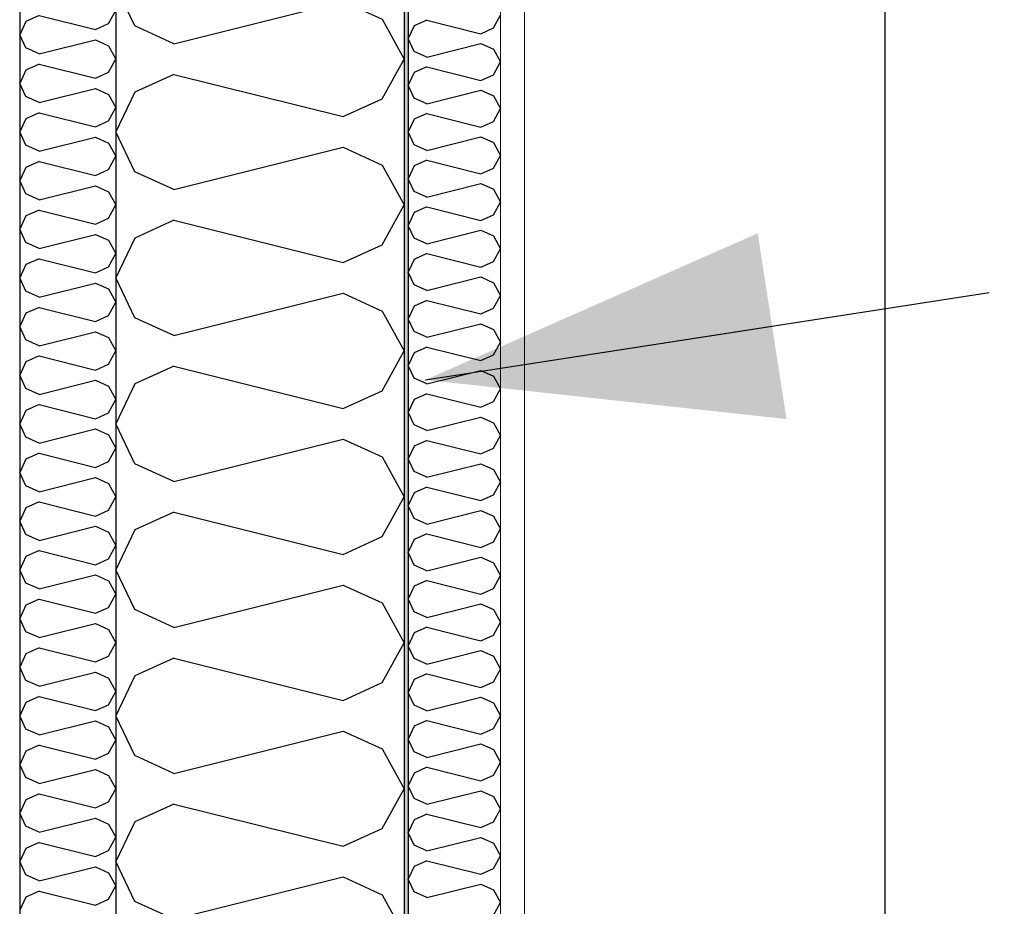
# Model space of a CAD drawing. Header units: millimetres. Extents: x -78920 to -55226, y -2070 to 13065.
# Tile 16 of 78: x -75268 to -74756, y 8096 to 8557. Entities that reach past the tile are written whole.
import ezdxf
from ezdxf.enums import TextEntityAlignment as Align

# ---------------------------------------------------------------- set-up
doc = ezdxf.new("R2010")
doc.units = ezdxf.units.MM
doc.header["$LTSCALE"] = 0.5
doc.header["$MEASUREMENT"] = 0
doc.linetypes.add('Akselinje', pattern=[1500, 1000, -200, 100, -200])
doc.linetypes.add('PLINE', pattern=[0])
for name, color, linetype in [('222- Søyler', 7, 'Continuous'), ('232- Ikke-bærende yttervegger (Skravur)(Nye konstruksjoner)', 7, 'Continuous'), ('232- Ikke-bærende yttervegger(Nye konstruksjoner)', 7, 'Continuous'), ('235- Utvendig kledning og overflate (Skravur)(Nye konstruksjoner)', 7, 'Continuous'), ('235- Utvendig kledning og overflate(Nye konstruksjoner)', 7, 'Continuous'), ('82-- Modullinjer', 7, 'Continuous'), ('832- Tekst bygning(Nye konstruksjoner)', 7, 'Continuous')]:
    doc.layers.add(name, color=color, linetype=linetype)
doc.layers.add('236- Innvendig kledning og overflate(Nye konstruksjoner)', color=7, linetype='Continuous', lineweight=0)
doc.styles.add('GENERATED_STYLE_1', font='arial.ttf')
doc.dimstyles.new('GENERATED_STYLE__2', dxfattribs={"dimtxt": 0.18, "dimasz": 182.4, "dimexe": 0.18, "dimexo": 0.0625, "dimgap": 0, "dimtad": 0, "dimtih": 1, "dimtoh": 1, "dimdec": 4, "dimzin": 0, "dimdsep": 46, "dimcen": 0.09, "dimadec": 0, "dimazin": 0, "dimtfac": 1, "dimtdec": 4, "dimtmove": 0, "dimatfit": 3, "dimldrblk": 'ARROWHEAD_5', "dimfxl": 1, "dimtolj": 1, "dimtzin": 0, "dimarcsym": 0})

# ---------------------------------------------------------------- blocks, each defined once
blk = doc.blocks.new('*X10')
at = {"layer": '235- Utvendig kledning og overflate (Skravur)(Nye konstruksjoner)', "linetype": 'PLINE'}
for p, q in [((-75222.01, 8554.77), (-75218.16, 8561.68)), ((-75264.89, 8555.94), (-75268.16, 8549.03)), ((-75258.12, 8559.02), (-75264.89, 8555.94)), ((-75258.12, 8559.02), (-75228.79, 8551.69)), ((-75228.79, 8551.69), (-75222.01, 8554.77)), ((-75264.89, 8542.12), (-75268.16, 8549.03)), ((-75258.12, 8539.04), (-75228.79, 8546.37)), ((-75228.79, 8546.37), (-75222.01, 8543.29)), ((-75258.12, 8539.04), (-75264.89, 8542.12)), ((-75222.01, 8543.29), (-75218.16, 8536.39)), ((-75222.01, 8529.48), (-75218.16, 8536.39)), ((-75264.89, 8530.65), (-75268.16, 8523.74)), ((-75258.12, 8533.73), (-75264.89, 8530.65)), ((-75258.12, 8533.73), (-75228.79, 8526.4)), ((-75228.79, 8526.4), (-75222.01, 8529.48)), ((-75264.89, 8516.83), (-75268.16, 8523.74)), ((-75258.12, 8513.75), (-75228.79, 8521.08)), ((-75228.79, 8521.08), (-75222.01, 8518)), ((-75258.12, 8513.75), (-75264.89, 8516.83)), ((-75222.01, 8518), (-75218.16, 8511.09)), ((-75222.01, 8504.19), (-75218.16, 8511.09)), ((-75264.89, 8505.35), (-75268.16, 8498.45)), ((-75258.12, 8508.44), (-75264.89, 8505.35)), ((-75258.12, 8508.44), (-75228.79, 8501.1)), ((-75228.79, 8501.1), (-75222.01, 8504.19)), ((-75264.89, 8491.54), (-75268.16, 8498.45)), ((-75258.12, 8488.46), (-75228.79, 8495.79)), ((-75228.79, 8495.79), (-75222.01, 8492.71)), ((-75258.12, 8488.46), (-75264.89, 8491.54)), ((-75222.01, 8492.71), (-75218.16, 8485.8)), ((-75222.01, 8478.89), (-75218.16, 8485.8)), ((-75264.89, 8480.06), (-75268.16, 8473.15)), ((-75258.12, 8483.14), (-75264.89, 8480.06)), ((-75258.12, 8483.14), (-75228.79, 8475.81)), ((-75228.79, 8475.81), (-75222.01, 8478.89)), ((-75264.89, 8466.25), (-75268.16, 8473.15)), ((-75258.12, 8463.16), (-75228.79, 8470.5)), ((-75228.79, 8470.5), (-75222.01, 8467.41)), ((-75258.12, 8463.16), (-75264.89, 8466.25)), ((-75222.01, 8467.41), (-75218.16, 8460.51)), ((-75222.01, 8453.6), (-75218.16, 8460.51)), ((-75264.89, 8454.77), (-75268.16, 8447.86)), ((-75258.12, 8457.85), (-75264.89, 8454.77)), ((-75258.12, 8457.85), (-75228.79, 8450.52)), ((-75228.79, 8450.52), (-75222.01, 8453.6)), ((-75264.89, 8440.95), (-75268.16, 8447.86)), ((-75258.12, 8437.87), (-75228.79, 8445.2)), ((-75228.79, 8445.2), (-75222.01, 8442.12)), ((-75258.12, 8437.87), (-75264.89, 8440.95)), ((-75222.01, 8442.12), (-75218.16, 8435.21)), ((-75258.12, 8432.56), (-75264.89, 8429.47)), ((-75258.12, 8432.56), (-75228.79, 8425.22)), ((-75222.01, 8428.31), (-75218.16, 8435.21)), ((-75264.89, 8429.47), (-75268.16, 8422.57)), ((-75228.79, 8425.22), (-75222.01, 8428.31)), ((-75264.89, 8415.66), (-75268.16, 8422.57)), ((-75258.12, 8412.58), (-75228.79, 8419.91)), ((-75228.79, 8419.91), (-75222.01, 8416.83)), ((-75258.12, 8412.58), (-75264.89, 8415.66)), ((-75222.01, 8416.83), (-75218.16, 8409.92)), ((-75258.12, 8407.26), (-75264.89, 8404.18)), ((-75258.12, 8407.26), (-75228.79, 8399.93)), ((-75222.01, 8403.01), (-75218.16, 8409.92)), ((-75264.89, 8404.18), (-75268.16, 8397.27)), ((-75228.79, 8399.93), (-75222.01, 8403.01)), ((-75264.89, 8390.37), (-75268.16, 8397.27)), ((-75258.12, 8387.28), (-75228.79, 8394.62)), ((-75228.79, 8394.62), (-75222.01, 8391.53)), ((-75222.01, 8391.53), (-75218.16, 8384.63)), ((-75258.12, 8387.28), (-75264.89, 8390.37)), ((-75258.12, 8381.97), (-75264.89, 8378.89)), ((-75258.12, 8381.97), (-75228.79, 8374.64)), ((-75222.01, 8377.72), (-75218.16, 8384.63)), ((-75264.89, 8378.89), (-75268.16, 8371.98)), ((-75228.79, 8374.64), (-75222.01, 8377.72)), ((-75264.89, 8365.07), (-75268.16, 8371.98)), ((-75258.12, 8361.99), (-75228.79, 8369.32)), ((-75228.79, 8369.32), (-75222.01, 8366.24)), ((-75222.01, 8366.24), (-75218.16, 8359.33)), ((-75258.12, 8361.99), (-75264.89, 8365.07)), ((-75258.12, 8356.68), (-75264.89, 8353.6)), ((-75258.12, 8356.68), (-75228.79, 8349.34)), ((-75222.01, 8352.43), (-75218.16, 8359.33)), ((-75264.89, 8353.6), (-75268.16, 8346.69)), ((-75228.79, 8349.34), (-75222.01, 8352.43)), ((-75264.89, 8339.78), (-75268.16, 8346.69)), ((-75258.12, 8336.7), (-75228.79, 8344.03)), ((-75228.79, 8344.03), (-75222.01, 8340.95)), ((-75222.01, 8340.95), (-75218.16, 8334.04)), ((-75258.12, 8336.7), (-75264.89, 8339.78)), ((-75258.12, 8331.38), (-75264.89, 8328.3)), ((-75258.12, 8331.38), (-75228.79, 8324.05)), ((-75222.01, 8327.13), (-75218.16, 8334.04)), ((-75264.89, 8328.3), (-75268.16, 8321.39)), ((-75228.79, 8324.05), (-75222.01, 8327.13)), ((-75264.89, 8314.49), (-75268.16, 8321.39)), ((-75258.12, 8311.41), (-75228.79, 8318.74)), ((-75228.79, 8318.74), (-75222.01, 8315.66)), ((-75222.01, 8315.66), (-75218.16, 8308.75)), ((-75258.12, 8311.41), (-75264.89, 8314.49)), ((-75258.12, 8306.09), (-75264.89, 8303.01)), ((-75258.12, 8306.09), (-75228.79, 8298.76)), ((-75222.01, 8301.84), (-75218.16, 8308.75)), ((-75264.89, 8303.01), (-75268.16, 8296.1)), ((-75228.79, 8298.76), (-75222.01, 8301.84)), ((-75264.89, 8289.19), (-75268.16, 8296.1)), ((-75258.12, 8286.11), (-75264.89, 8289.19)), ((-75258.12, 8286.11), (-75228.79, 8293.44)), ((-75228.79, 8293.44), (-75222.01, 8290.36)), ((-75222.01, 8290.36), (-75218.16, 8283.46)), ((-75258.12, 8280.8), (-75264.89, 8277.72)), ((-75258.12, 8280.8), (-75228.79, 8273.47)), ((-75222.01, 8276.55), (-75218.16, 8283.46)), ((-75264.89, 8277.72), (-75268.16, 8270.81)), ((-75228.79, 8273.47), (-75222.01, 8276.55)), ((-75264.89, 8263.9), (-75268.16, 8270.81)), ((-75258.12, 8260.82), (-75264.89, 8263.9)), ((-75258.12, 8260.82), (-75228.79, 8268.15)), ((-75228.79, 8268.15), (-75222.01, 8265.07)), ((-75222.01, 8265.07), (-75218.16, 8258.16)), ((-75258.12, 8255.51), (-75264.89, 8252.42)), ((-75258.12, 8255.51), (-75228.79, 8248.17)), ((-75222.01, 8251.26), (-75218.16, 8258.16)), ((-75264.89, 8252.42), (-75268.16, 8245.52)), ((-75228.79, 8248.17), (-75222.01, 8251.26)), ((-75264.89, 8238.61), (-75268.16, 8245.52)), ((-75258.12, 8235.53), (-75264.89, 8238.61)), ((-75258.12, 8235.53), (-75228.79, 8242.86)), ((-75228.79, 8242.86), (-75222.01, 8239.78)), ((-75222.01, 8239.78), (-75218.16, 8232.87)), ((-75222.01, 8225.96), (-75218.16, 8232.87)), ((-75258.12, 8230.21), (-75264.89, 8227.13)), ((-75258.12, 8230.21), (-75228.79, 8222.88)), ((-75264.89, 8227.13), (-75268.16, 8220.22)), ((-75228.79, 8222.88), (-75222.01, 8225.96)), ((-75264.89, 8213.32), (-75268.16, 8220.22)), ((-75258.12, 8210.23), (-75228.79, 8217.57)), ((-75228.79, 8217.57), (-75222.01, 8214.48)), ((-75258.12, 8210.23), (-75264.89, 8213.32)), ((-75222.01, 8214.48), (-75218.16, 8207.58)), ((-75222.01, 8200.67), (-75218.16, 8207.58)), ((-75258.12, 8204.92), (-75264.89, 8201.84)), ((-75258.12, 8204.92), (-75228.79, 8197.59)), ((-75264.89, 8201.84), (-75268.16, 8194.93)), ((-75228.79, 8197.59), (-75222.01, 8200.67)), ((-75264.89, 8188.02), (-75268.16, 8194.93)), ((-75258.12, 8184.94), (-75228.79, 8192.27)), ((-75228.79, 8192.27), (-75222.01, 8189.19)), ((-75258.12, 8184.94), (-75264.89, 8188.02)), ((-75222.01, 8189.19), (-75218.16, 8182.28)), ((-75222.01, 8175.38), (-75218.16, 8182.28)), ((-75264.89, 8176.54), (-75268.16, 8169.64)), ((-75258.12, 8179.63), (-75264.89, 8176.54)), ((-75258.12, 8179.63), (-75228.79, 8172.29)), ((-75228.79, 8172.29), (-75222.01, 8175.38)), ((-75264.89, 8162.73), (-75268.16, 8169.64)), ((-75258.12, 8159.65), (-75228.79, 8166.98)), ((-75228.79, 8166.98), (-75222.01, 8163.9)), ((-75258.12, 8159.65), (-75264.89, 8162.73)), ((-75222.01, 8163.9), (-75218.16, 8156.99)), ((-75222.01, 8150.08), (-75218.16, 8156.99)), ((-75264.89, 8151.25), (-75268.16, 8144.34)), ((-75258.12, 8154.33), (-75264.89, 8151.25)), ((-75258.12, 8154.33), (-75228.79, 8147)), ((-75228.79, 8147), (-75222.01, 8150.08)), ((-75264.89, 8137.44), (-75268.16, 8144.34)), ((-75258.12, 8134.35), (-75228.79, 8141.69)), ((-75228.79, 8141.69), (-75222.01, 8138.6)), ((-75258.12, 8134.35), (-75264.89, 8137.44)), ((-75222.01, 8138.6), (-75218.16, 8131.7)), ((-75222.01, 8124.79), (-75218.16, 8131.7)), ((-75264.89, 8125.96), (-75268.16, 8119.05)), ((-75258.12, 8129.04), (-75264.89, 8125.96)), ((-75258.12, 8129.04), (-75228.79, 8121.71)), ((-75228.79, 8121.71), (-75222.01, 8124.79)), ((-75264.89, 8112.14), (-75268.16, 8119.05)), ((-75258.12, 8109.06), (-75228.79, 8116.39)), ((-75228.79, 8116.39), (-75222.01, 8113.31)), ((-75258.12, 8109.06), (-75264.89, 8112.14)), ((-75222.01, 8113.31), (-75218.16, 8106.4)), ((-75222.01, 8099.5), (-75218.16, 8106.4)), ((-75264.89, 8100.67), (-75268.16, 8093.76)), ((-75258.12, 8103.75), (-75264.89, 8100.67)), ((-75258.12, 8103.75), (-75228.79, 8096.41)), ((-75228.79, 8096.41), (-75222.01, 8099.5))]:
    blk.add_line(p, q, dxfattribs=at)
blk = doc.blocks.new('*X23')
at = {"layer": '232- Ikke-bærende yttervegger (Skravur)(Nye konstruksjoner)', "linetype": 'PLINE'}
for p, q in [((-75056.52, 8556.6), (-75063.02, 8553.64)), ((-75056.52, 8556.6), (-75028.36, 8549.56)), ((-75021.86, 8552.52), (-75018.16, 8559.15)), ((-75063.02, 8553.64), (-75066.16, 8547.01)), ((-75028.36, 8549.56), (-75021.86, 8552.52)), ((-75063.02, 8540.38), (-75066.16, 8547.01)), ((-75056.52, 8537.42), (-75063.02, 8540.38)), ((-75056.52, 8537.42), (-75028.36, 8544.46)), ((-75028.36, 8544.46), (-75021.86, 8541.5)), ((-75021.86, 8541.5), (-75018.16, 8534.87)), ((-75021.86, 8528.24), (-75018.16, 8534.87)), ((-75056.52, 8532.32), (-75063.02, 8529.36)), ((-75056.52, 8532.32), (-75028.36, 8525.28)), ((-75063.02, 8529.36), (-75066.16, 8522.73)), ((-75028.36, 8525.28), (-75021.86, 8528.24)), ((-75063.02, 8516.1), (-75066.16, 8522.73)), ((-75056.52, 8513.14), (-75028.36, 8520.18)), ((-75028.36, 8520.18), (-75021.86, 8517.22)), ((-75056.52, 8513.14), (-75063.02, 8516.1)), ((-75021.86, 8517.22), (-75018.16, 8510.59)), ((-75021.86, 8503.96), (-75018.16, 8510.59)), ((-75063.02, 8505.08), (-75066.16, 8498.45)), ((-75056.52, 8508.04), (-75063.02, 8505.08)), ((-75056.52, 8508.04), (-75028.36, 8501)), ((-75028.36, 8501), (-75021.86, 8503.96)), ((-75063.02, 8491.81), (-75066.16, 8498.45)), ((-75056.52, 8488.86), (-75028.36, 8495.89)), ((-75028.36, 8495.89), (-75021.86, 8492.94)), ((-75056.52, 8488.86), (-75063.02, 8491.81)), ((-75021.86, 8492.94), (-75018.16, 8486.3)), ((-75056.52, 8483.75), (-75063.02, 8480.8)), ((-75056.52, 8483.75), (-75028.36, 8476.71)), ((-75021.86, 8479.67), (-75018.16, 8486.3)), ((-75063.02, 8480.8), (-75066.16, 8474.16)), ((-75028.36, 8476.71), (-75021.86, 8479.67)), ((-75063.02, 8467.53), (-75066.16, 8474.16)), ((-75056.52, 8464.57), (-75028.36, 8471.61)), ((-75028.36, 8471.61), (-75021.86, 8468.65)), ((-75021.86, 8468.65), (-75018.16, 8462.02)), ((-75056.52, 8464.57), (-75063.02, 8467.53)), ((-75056.52, 8459.47), (-75063.02, 8456.51)), ((-75056.52, 8459.47), (-75028.36, 8452.43)), ((-75021.86, 8455.39), (-75018.16, 8462.02)), ((-75063.02, 8456.51), (-75066.16, 8449.88)), ((-75028.36, 8452.43), (-75021.86, 8455.39)), ((-75063.02, 8443.25), (-75066.16, 8449.88)), ((-75056.52, 8440.29), (-75063.02, 8443.25)), ((-75056.52, 8440.29), (-75028.36, 8447.33)), ((-75028.36, 8447.33), (-75021.86, 8444.37)), ((-75021.86, 8444.37), (-75018.16, 8437.74)), ((-75021.86, 8431.11), (-75018.16, 8437.74)), ((-75056.52, 8435.19), (-75063.02, 8432.23)), ((-75056.52, 8435.19), (-75028.36, 8428.15)), ((-75063.02, 8432.23), (-75066.16, 8425.6)), ((-75028.36, 8428.15), (-75021.86, 8431.11)), ((-75063.02, 8418.97), (-75066.16, 8425.6)), ((-75056.52, 8416.01), (-75028.36, 8423.05)), ((-75028.36, 8423.05), (-75021.86, 8420.09)), ((-75056.52, 8416.01), (-75063.02, 8418.97)), ((-75021.86, 8420.09), (-75018.16, 8413.46)), ((-75021.86, 8406.83), (-75018.16, 8413.46)), ((-75063.02, 8407.95), (-75066.16, 8401.32)), ((-75056.52, 8410.91), (-75063.02, 8407.95)), ((-75056.52, 8410.91), (-75028.36, 8403.87)), ((-75028.36, 8403.87), (-75021.86, 8406.83)), ((-75063.02, 8394.69), (-75066.16, 8401.32)), ((-75056.52, 8391.73), (-75028.36, 8398.77)), ((-75028.36, 8398.77), (-75021.86, 8395.81)), ((-75056.52, 8391.73), (-75063.02, 8394.69)), ((-75021.86, 8395.81), (-75018.16, 8389.18)), ((-75056.52, 8386.63), (-75063.02, 8383.67)), ((-75056.52, 8386.63), (-75028.36, 8379.59)), ((-75021.86, 8382.55), (-75018.16, 8389.18)), ((-75063.02, 8383.67), (-75066.16, 8377.04)), ((-75028.36, 8379.59), (-75021.86, 8382.55)), ((-75063.02, 8370.41), (-75066.16, 8377.04)), ((-75056.52, 8367.45), (-75028.36, 8374.49)), ((-75028.36, 8374.49), (-75021.86, 8371.53)), ((-75021.86, 8371.53), (-75018.16, 8364.9)), ((-75056.52, 8367.45), (-75063.02, 8370.41)), ((-75056.52, 8362.35), (-75063.02, 8359.39)), ((-75056.52, 8362.35), (-75028.36, 8355.31)), ((-75021.86, 8358.27), (-75018.16, 8364.9)), ((-75063.02, 8359.39), (-75066.16, 8352.76)), ((-75028.36, 8355.31), (-75021.86, 8358.27)), ((-75063.02, 8346.13), (-75066.16, 8352.76)), ((-75056.52, 8343.17), (-75063.02, 8346.13)), ((-75056.52, 8343.17), (-75028.36, 8350.21)), ((-75028.36, 8350.21), (-75021.86, 8347.25)), ((-75021.86, 8347.25), (-75018.16, 8340.62)), ((-75021.86, 8333.99), (-75018.16, 8340.62)), ((-75056.52, 8338.07), (-75063.02, 8335.11)), ((-75056.52, 8338.07), (-75028.36, 8331.03)), ((-75063.02, 8335.11), (-75066.16, 8328.48)), ((-75028.36, 8331.03), (-75021.86, 8333.99)), ((-75063.02, 8321.85), (-75066.16, 8328.48)), ((-75056.52, 8318.89), (-75028.36, 8325.93)), ((-75028.36, 8325.93), (-75021.86, 8322.97)), ((-75056.52, 8318.89), (-75063.02, 8321.85)), ((-75021.86, 8322.97), (-75018.16, 8316.34)), ((-75021.86, 8309.7), (-75018.16, 8316.34)), ((-75063.02, 8310.83), (-75066.16, 8304.2)), ((-75056.52, 8313.79), (-75063.02, 8310.83)), ((-75056.52, 8313.79), (-75028.36, 8306.75)), ((-75028.36, 8306.75), (-75021.86, 8309.7)), ((-75063.02, 8297.56), (-75066.16, 8304.2)), ((-75056.52, 8294.61), (-75028.36, 8301.64)), ((-75028.36, 8301.64), (-75021.86, 8298.69)), ((-75056.52, 8294.61), (-75063.02, 8297.56)), ((-75021.86, 8298.69), (-75018.16, 8292.05)), ((-75056.52, 8289.5), (-75063.02, 8286.54)), ((-75056.52, 8289.5), (-75028.36, 8282.46)), ((-75021.86, 8285.42), (-75018.16, 8292.05)), ((-75063.02, 8286.54), (-75066.16, 8279.91)), ((-75028.36, 8282.46), (-75021.86, 8285.42)), ((-75063.02, 8273.28), (-75066.16, 8279.91)), ((-75056.52, 8270.32), (-75028.36, 8277.36)), ((-75028.36, 8277.36), (-75021.86, 8274.4)), ((-75021.86, 8274.4), (-75018.16, 8267.77)), ((-75056.52, 8270.32), (-75063.02, 8273.28)), ((-75056.52, 8265.22), (-75063.02, 8262.26)), ((-75056.52, 8265.22), (-75028.36, 8258.18)), ((-75021.86, 8261.14), (-75018.16, 8267.77)), ((-75063.02, 8262.26), (-75066.16, 8255.63)), ((-75028.36, 8258.18), (-75021.86, 8261.14)), ((-75063.02, 8249), (-75066.16, 8255.63)), ((-75056.52, 8246.04), (-75063.02, 8249)), ((-75056.52, 8246.04), (-75028.36, 8253.08)), ((-75028.36, 8253.08), (-75021.86, 8250.12)), ((-75021.86, 8250.12), (-75018.16, 8243.49)), ((-75021.86, 8236.86), (-75018.16, 8243.49)), ((-75063.02, 8237.98), (-75066.16, 8231.35)), ((-75056.52, 8240.94), (-75063.02, 8237.98)), ((-75056.52, 8240.94), (-75028.36, 8233.9)), ((-75028.36, 8233.9), (-75021.86, 8236.86)), ((-75063.02, 8224.72), (-75066.16, 8231.35)), ((-75056.52, 8221.76), (-75028.36, 8228.8)), ((-75028.36, 8228.8), (-75021.86, 8225.84)), ((-75056.52, 8221.76), (-75063.02, 8224.72)), ((-75021.86, 8225.84), (-75018.16, 8219.21)), ((-75021.86, 8212.58), (-75018.16, 8219.21)), ((-75063.02, 8213.7), (-75066.16, 8207.07)), ((-75056.52, 8216.66), (-75063.02, 8213.7)), ((-75056.52, 8216.66), (-75028.36, 8209.62)), ((-75028.36, 8209.62), (-75021.86, 8212.58)), ((-75063.02, 8200.44), (-75066.16, 8207.07)), ((-75056.52, 8197.48), (-75028.36, 8204.52)), ((-75028.36, 8204.52), (-75021.86, 8201.56)), ((-75056.52, 8197.48), (-75063.02, 8200.44)), ((-75021.86, 8201.56), (-75018.16, 8194.93)), ((-75056.52, 8192.38), (-75063.02, 8189.42)), ((-75056.52, 8192.38), (-75028.36, 8185.34)), ((-75021.86, 8188.3), (-75018.16, 8194.93)), ((-75063.02, 8189.42), (-75066.16, 8182.79)), ((-75028.36, 8185.34), (-75021.86, 8188.3)), ((-75063.02, 8176.16), (-75066.16, 8182.79)), ((-75056.52, 8173.2), (-75028.36, 8180.24)), ((-75028.36, 8180.24), (-75021.86, 8177.28)), ((-75021.86, 8177.28), (-75018.16, 8170.65)), ((-75056.52, 8173.2), (-75063.02, 8176.16)), ((-75056.52, 8168.1), (-75063.02, 8165.14)), ((-75056.52, 8168.1), (-75028.36, 8161.06)), ((-75021.86, 8164.02), (-75018.16, 8170.65)), ((-75063.02, 8165.14), (-75066.16, 8158.51)), ((-75028.36, 8161.06), (-75021.86, 8164.02)), ((-75063.02, 8151.88), (-75066.16, 8158.51)), ((-75056.52, 8148.92), (-75028.36, 8155.96)), ((-75028.36, 8155.96), (-75021.86, 8153)), ((-75056.52, 8148.92), (-75063.02, 8151.88)), ((-75021.86, 8153), (-75018.16, 8146.37)), ((-75021.86, 8139.74), (-75018.16, 8146.37)), ((-75063.02, 8140.86), (-75066.16, 8134.23)), ((-75056.52, 8143.82), (-75063.02, 8140.86)), ((-75056.52, 8143.82), (-75028.36, 8136.78)), ((-75028.36, 8136.78), (-75021.86, 8139.74)), ((-75063.02, 8127.6), (-75066.16, 8134.23)), ((-75056.52, 8124.64), (-75028.36, 8131.68)), ((-75028.36, 8131.68), (-75021.86, 8128.72)), ((-75056.52, 8124.64), (-75063.02, 8127.6)), ((-75021.86, 8128.72), (-75018.16, 8122.09)), ((-75021.86, 8115.45), (-75018.16, 8122.09)), ((-75063.02, 8116.58), (-75066.16, 8109.94)), ((-75056.52, 8119.53), (-75063.02, 8116.58)), ((-75056.52, 8119.53), (-75028.36, 8112.5)), ((-75028.36, 8112.5), (-75021.86, 8115.45)), ((-75063.02, 8103.31), (-75066.16, 8109.94)), ((-75056.52, 8100.36), (-75028.36, 8107.39)), ((-75028.36, 8107.39), (-75021.86, 8104.44)), ((-75056.52, 8100.36), (-75063.02, 8103.31)), ((-75021.86, 8104.44), (-75018.16, 8097.8)), ((-75021.86, 8091.17), (-75018.16, 8097.8))]:
    blk.add_line(p, q, dxfattribs=at)
blk = doc.blocks.new('*X42')
at = {"layer": '232- Ikke-bærende yttervegger (Skravur)(Nye konstruksjoner)', "linetype": 'PLINE'}
for p, q in [((-75208.35, 8629.48), (-75218.06, 8650)), ((-75188.03, 8620.23), (-75100.04, 8642.23)), ((-75100.04, 8642.23), (-75079.72, 8632.99)), ((-75079.72, 8632.99), (-75068.16, 8612.26)), ((-75188.03, 8620.23), (-75208.35, 8629.48)), ((-75079.72, 8591.54), (-75068.16, 8612.26)), ((-75188.03, 8604.29), (-75208.35, 8595.05)), ((-75188.03, 8604.29), (-75100.04, 8582.3)), ((-75208.35, 8595.05), (-75218.16, 8574.32)), ((-75100.04, 8582.3), (-75079.72, 8591.54)), ((-75208.35, 8553.6), (-75218.16, 8574.32)), ((-75188.03, 8544.36), (-75100.04, 8566.35)), ((-75100.04, 8566.35), (-75079.72, 8557.11)), ((-75079.72, 8557.11), (-75068.16, 8536.38)), ((-75188.03, 8544.36), (-75208.35, 8553.6)), ((-75079.72, 8515.66), (-75068.16, 8536.38)), ((-75188.03, 8528.41), (-75208.35, 8519.17)), ((-75188.03, 8528.41), (-75100.04, 8506.42)), ((-75208.35, 8519.17), (-75218.16, 8498.45)), ((-75100.04, 8506.42), (-75079.72, 8515.66)), ((-75208.35, 8477.72), (-75218.16, 8498.45)), ((-75188.03, 8468.48), (-75100.04, 8490.47)), ((-75100.04, 8490.47), (-75079.72, 8481.23)), ((-75079.72, 8481.23), (-75068.16, 8460.51)), ((-75188.03, 8468.48), (-75208.35, 8477.72)), ((-75079.72, 8439.78), (-75068.16, 8460.51)), ((-75188.03, 8452.53), (-75208.35, 8443.29)), ((-75188.03, 8452.53), (-75100.04, 8430.54)), ((-75208.35, 8443.29), (-75218.16, 8422.57)), ((-75100.04, 8430.54), (-75079.72, 8439.78)), ((-75208.35, 8401.84), (-75218.16, 8422.57)), ((-75188.03, 8392.6), (-75100.04, 8414.6)), ((-75100.04, 8414.6), (-75079.72, 8405.35)), ((-75188.03, 8392.6), (-75208.35, 8401.84)), ((-75079.72, 8405.35), (-75068.16, 8384.63)), ((-75079.72, 8363.91), (-75068.16, 8384.63)), ((-75188.03, 8376.66), (-75208.35, 8367.41)), ((-75188.03, 8376.66), (-75100.04, 8354.66)), ((-75208.35, 8367.41), (-75218.16, 8346.69)), ((-75100.04, 8354.66), (-75079.72, 8363.91)), ((-75208.35, 8325.97), (-75218.16, 8346.69)), ((-75188.03, 8316.72), (-75100.04, 8338.72)), ((-75100.04, 8338.72), (-75079.72, 8329.47)), ((-75188.03, 8316.72), (-75208.35, 8325.97)), ((-75079.72, 8329.47), (-75068.16, 8308.75)), ((-75079.72, 8288.03), (-75068.16, 8308.75)), ((-75188.03, 8300.78), (-75208.35, 8291.53)), ((-75188.03, 8300.78), (-75100.04, 8278.78)), ((-75208.35, 8291.53), (-75218.16, 8270.81)), ((-75100.04, 8278.78), (-75079.72, 8288.03)), ((-75208.35, 8250.09), (-75218.16, 8270.81)), ((-75188.03, 8240.84), (-75100.04, 8262.84)), ((-75100.04, 8262.84), (-75079.72, 8253.59)), ((-75079.72, 8253.59), (-75068.16, 8232.87)), ((-75188.03, 8240.84), (-75208.35, 8250.09)), ((-75079.72, 8212.15), (-75068.16, 8232.87)), ((-75188.03, 8224.9), (-75208.35, 8215.65)), ((-75188.03, 8224.9), (-75100.04, 8202.9)), ((-75208.35, 8215.65), (-75218.16, 8194.93)), ((-75100.04, 8202.9), (-75079.72, 8212.15)), ((-75208.35, 8174.21), (-75218.16, 8194.93)), ((-75188.03, 8164.96), (-75100.04, 8186.96)), ((-75100.04, 8186.96), (-75079.72, 8177.71)), ((-75079.72, 8177.71), (-75068.16, 8156.99)), ((-75188.03, 8164.96), (-75208.35, 8174.21)), ((-75079.72, 8136.27), (-75068.16, 8156.99)), ((-75188.03, 8149.02), (-75208.35, 8139.77)), ((-75188.03, 8149.02), (-75100.04, 8127.02)), ((-75208.35, 8139.77), (-75218.16, 8119.05)), ((-75100.04, 8127.02), (-75079.72, 8136.27)), ((-75208.35, 8098.33), (-75218.16, 8119.05)), ((-75188.03, 8089.08), (-75100.04, 8111.08)), ((-75100.04, 8111.08), (-75079.72, 8101.83)), ((-75079.72, 8101.83), (-75068.16, 8081.11)), ((-75188.03, 8089.08), (-75208.35, 8098.33)), ((-75079.72, 8060.39), (-75068.16, 8081.11)), ((-75188.03, 8073.14), (-75208.35, 8063.89)), ((-75188.03, 8073.14), (-75100.04, 8051.14)), ((-75208.35, 8063.89), (-75218.16, 8043.17)), ((-75100.04, 8051.14), (-75079.72, 8060.39)), ((-75208.35, 8022.45), (-75218.16, 8043.17)), ((-75188.03, 8013.2), (-75100.04, 8035.2)), ((-75100.04, 8035.2), (-75079.72, 8025.95)), ((-75079.72, 8025.95), (-75068.16, 8005.23)), ((-75188.03, 8013.2), (-75208.35, 8022.45)), ((-75079.72, 7984.51), (-75068.16, 8005.23)), ((-75188.03, 7997.26), (-75208.35, 7988.01)), ((-75188.03, 7997.26), (-75100.04, 7975.26)), ((-75208.35, 7988.01), (-75218.16, 7967.29)), ((-75100.04, 7975.26), (-75079.72, 7984.51)), ((-75208.35, 7946.57), (-75218.16, 7967.29)), ((-75188.03, 7937.32), (-75100.04, 7959.32)), ((-75100.04, 7959.32), (-75079.72, 7950.07)), ((-75188.03, 7937.32), (-75208.35, 7946.57)), ((-75079.72, 7950.07), (-75068.16, 7929.35)), ((-75079.72, 7908.63), (-75068.16, 7929.35)), ((-75188.03, 7921.38), (-75208.35, 7912.14)), ((-75188.03, 7921.38), (-75100.04, 7899.38)), ((-75208.35, 7912.14), (-75218.16, 7891.41)), ((-75100.04, 7899.38), (-75079.72, 7908.63)), ((-75208.35, 7870.69), (-75218.16, 7891.41)), ((-75188.03, 7861.45), (-75100.04, 7883.44)), ((-75100.04, 7883.44), (-75079.72, 7874.2)), ((-75188.03, 7861.45), (-75208.35, 7870.69)), ((-75079.72, 7874.2), (-75068.16, 7853.47)), ((-75079.72, 7832.75), (-75068.16, 7853.47)), ((-75188.03, 7845.5), (-75208.35, 7836.26)), ((-75188.03, 7845.5), (-75100.04, 7823.51)), ((-75208.35, 7836.26), (-75218.16, 7815.53)), ((-75100.04, 7823.51), (-75079.72, 7832.75)), ((-75208.35, 7794.81), (-75218.16, 7815.53)), ((-75188.03, 7785.57), (-75100.04, 7807.56)), ((-75100.04, 7807.56), (-75079.72, 7798.32)), ((-75079.72, 7798.32), (-75068.16, 7777.6)), ((-75188.03, 7785.57), (-75208.35, 7794.81)), ((-75079.72, 7756.87), (-75068.16, 7777.6)), ((-75188.03, 7769.62), (-75208.35, 7760.38)), ((-75188.03, 7769.62), (-75109.54, 7750)), ((-75208.35, 7760.38), (-75213.26, 7750)), ((-75094.83, 7750), (-75079.72, 7756.87))]:
    blk.add_line(p, q, dxfattribs=at)
blk = doc.blocks.new('Standard grid marker[3]', base_point=(-75068.16, 12564.6))
at = {"layer": '82-- Modullinjer', "linetype": 'Akselinje'}
blk.add_line((-75068.16, 12364.6), (-75068.16, 1550), dxfattribs=at)
at = {"layer": '82-- Modullinjer', "style": 'GENERATED_STYLE_1'}
for tag, p in [('AC_MarkerText_1_0', (-75068.16, 12902.1)), ('AC_MarkerText_1_1', (-75068.16, 1187.5))]:
    blk.add_attdef(tag, text='', height=175, rotation=360, dxfattribs=at).set_placement(p, align=Align.TOP_CENTER)
blk = doc.blocks.new('ARROWHEAD_5')
at = {"linetype": 'Continuous'}
blk.add_hatch(color=256, dxfattribs=at).paths.add_polyline_path([(-1, 0.2679), (0, 0), (-1, -0.2679)])
blk.add_line((0, 0), (-1, 0), dxfattribs=at)

msp = doc.modelspace()

# ---------------------------------------------------------------- hatches: boundary and pattern name
at = {"layer": '232- Ikke-bærende yttervegger (Skravur)(Nye konstruksjoner)', "linetype": 'Continuous'}
msp.add_hatch(color=256, dxfattribs=at).paths.add_polyline_path([(-75068.16, 9370), (-75068.16, 6850), (-75066.16, 6850), (-75066.16, 9370)])
h = msp.add_hatch(dxfattribs=at)
h.set_pattern_fill('Gips', color=256, style=0, pattern_type=2)
h.set_pattern_definition([(270, (0, 0), (86.60254, 0), [0, -50]), (270, (43.3, -25), (86.60254, 0), [0, -50])])
h.paths.add_polyline_path([(-75018.16, 6850), (-75005.66, 6850), (-75005.66, 9370), (-75018.16, 9370)])

# ---------------------------------------------------------------- linework, layer by layer
at = {"layer": '222- Søyler', "linetype": 'PLINE'}
msp.add_line((-74818.16, 6850), (-74818.16, 9010), dxfattribs=at)
at = {"layer": '232- Ikke-bærende yttervegger(Nye konstruksjoner)', "linetype": 'PLINE'}
for p, q in [((-75066.16, 9370), (-75066.16, 6850)), ((-75218.16, 8650), (-75218.16, 7750)), ((-75068.16, 8650), (-75068.16, 7750))]:
    msp.add_line(p, q, dxfattribs=at)
at = {"layer": '235- Utvendig kledning og overflate(Nye konstruksjoner)', "linetype": 'PLINE'}
msp.add_line((-75268.16, 9542.49), (-75268.16, 6850), dxfattribs=at)
at = {"layer": '236- Innvendig kledning og overflate(Nye konstruksjoner)', "linetype": 'PLINE'}
for p, q in [((-75018.16, 9370), (-75018.16, 6850)), ((-75005.66, 9211.42), (-75005.66, 6850))]:
    msp.add_line(p, q, dxfattribs=at)

# ---------------------------------------------------------------- block references
at = {"layer": '232- Ikke-bærende yttervegger(Nye konstruksjoner)'}
for name in ['*X23', '*X42']:
    msp.add_blockref(name, (0, 0), dxfattribs=at)
at = {"layer": '235- Utvendig kledning og overflate(Nye konstruksjoner)'}
msp.add_blockref('*X10', (0, 0), dxfattribs=at)
at = {"layer": '82-- Modullinjer', "linetype": 'PLINE'}
msp.add_blockref('Standard grid marker[3]', (-75068.16, 12564.6), dxfattribs=at)

# ---------------------------------------------------------------- leaders
at = {"layer": '832- Tekst bygning(Nye konstruksjoner)', "linetype": 'PLINE', "annotation_type": 0, "has_hookline": 1, "hookline_direction": 0, "text_width": 1686.7}
msp.add_leader([(-75057.16, 8369.55), (-74763.98, 8414.97)], dimstyle='GENERATED_STYLE__2', dxfattribs=at)

doc.saveas('drawing.dxf')
